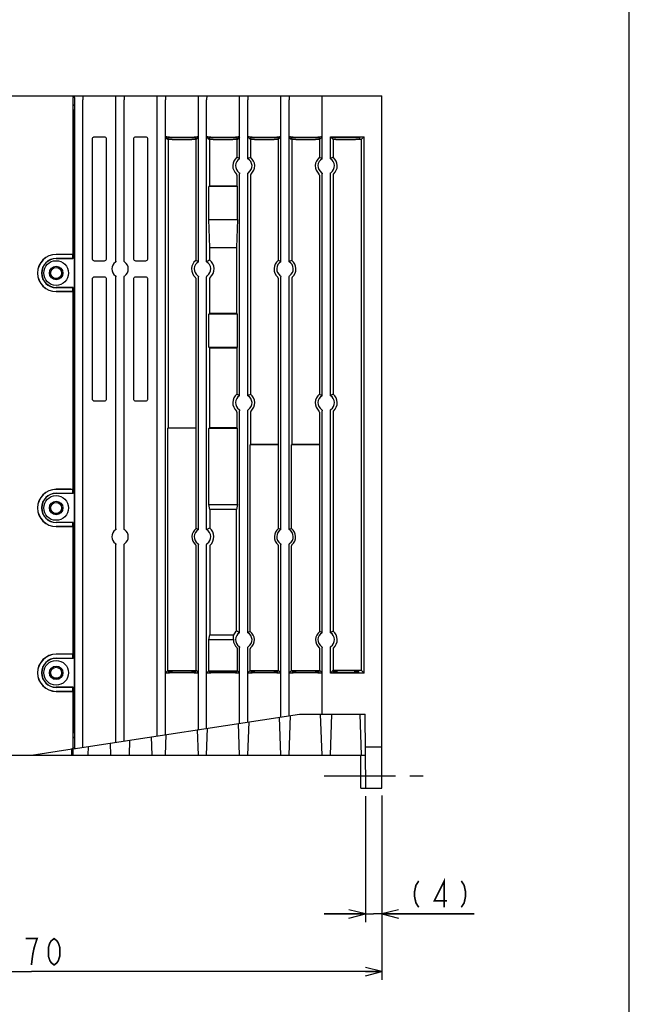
# Model space of a CAD drawing. Extents: x 0 to 840, y 0 to 594.
# Tile 20 of 22: x 692 to 840, y 220 to 458. Entities that reach past the tile are written whole.
import ezdxf

# ---------------------------------------------------------------- set-up
doc = ezdxf.new("R2010")
doc.units = 0
doc.header["$LTSCALE"] = 46.2
doc.linetypes.add('CENTER', pattern=[0.6, 0.375, -0.075, 0.075, -0.075])
doc.linetypes.add('HIDDEN', pattern=[0.2, 0.1, -0.1])
doc.layers.get('0').update_dxf_attribs({"linetype": 'CONTINUOUS'})
for name, color, linetype in [('ALL_AXIS', 7, 'CONTINUOUS'), ('ALL_DIM', 7, 'CONTINUOUS'), ('ALL_FEATURES', 7, 'CONTINUOUS'), ('DEFAULT_2', 8, 'HIDDEN')]:
    doc.layers.add(name, color=color, linetype=linetype)
doc.dimstyles.get("Standard").update_dxf_attribs({"dimtxt": 2.5, "dimasz": 2.5, "dimexe": 1.25, "dimexo": 0.625, "dimtad": 1, "dimcen": 2.5, "dimazin": 3, "dimtfac": 1, "dimtmove": 0, "dimatfit": 3})

# ---------------------------------------------------------------- blocks, each defined once
blk = doc.blocks.new('_OPEN')
at = {"color": 0, "linetype": 'BYBLOCK'}
for p, q in [((0, 0), (-1, 0.25)), ((-1, -0.25), (0, 0)), ((-1, 0), (0, 0))]:
    blk.add_line(p, q, dxfattribs=at)
blk = doc.blocks.new('*D0')
at = {"layer": 'ALL_DIM', "color": 2, "linetype": 'CONTINUOUS'}
for p, q in [((776, 270.04), (776, 239.5)), ((780, 269.89), (780, 239.5)), ((776, 241.5), (766, 241.5)), ((766, 241.5), (778, 241.5)), ((802.36, 241.5), (778, 241.5)), ((780, 241.5), (802.36, 241.5))]:
    blk.add_line(p, q, dxfattribs=at)
at = {"layer": 'ALL_DIM', "color": 2, "linetype": 'CONTINUOUS', "xscale": 4, "yscale": 4, "zscale": 4}
blk.add_blockref('_OPEN', (776, 241.5), dxfattribs=at)
at = {"layer": 'ALL_DIM', "color": 2, "linetype": 'CONTINUOUS', "xscale": 4, "yscale": 4, "zscale": 4, "rotation": 180}
blk.add_blockref('_OPEN', (780, 241.5), dxfattribs=at)
blk = doc.blocks.new('*D2')
at = {"layer": 'ALL_DIM', "color": 2, "linetype": 'CONTINUOUS'}
for p, q in [((780, 270.2), (780, 225.5)), ((610, 269.31), (610, 225.5)), ((610, 227.5), (695, 227.5)), ((780, 227.5), (695, 227.5))]:
    blk.add_line(p, q, dxfattribs=at)
at = {"layer": 'ALL_DIM', "color": 2, "linetype": 'CONTINUOUS', "xscale": 4, "yscale": 4, "zscale": 4, "rotation": 180}
blk.add_blockref('_OPEN', (610, 227.5), dxfattribs=at)
at = {"layer": 'ALL_DIM', "color": 2, "linetype": 'CONTINUOUS', "xscale": 4, "yscale": 4, "zscale": 4}
blk.add_blockref('_OPEN', (780, 227.5), dxfattribs=at)

msp = doc.modelspace()

# ---------------------------------------------------------------- linework, layer by layer
at = {"color": 7, "linetype": 'CONTINUOUS'}
for p, q in [((840, 0), (840, 594)), ((767.86, 429.692), (767.5, 430.052)), ((775.663, 430.052), (775, 429.389)), ((734.837, 429.389), (728.163, 429.389)), ((738.163, 429.389), (738.163, 418.115)), ((744.837, 429.389), (738.163, 429.389)), ((754.837, 429.389), (748.163, 429.389)), ((764.837, 429.389), (758.163, 429.389)), ((775, 429.389), (768.163, 429.389)), ((775, 429.389), (775, 300.611))]:
    msp.add_line(p, q, dxfattribs=at)
at = {"layer": 'ALL_AXIS', "color": 7, "linetype": 'CONTINUOUS'}
for p, q in [((701, 400.552), (705.048, 400.552)), ((705.1, 400.5), (705.048, 400.552)), ((705.048, 393.448), (701, 393.448)), ((705.1, 393.5), (705.048, 393.448)), ((701, 343.552), (705.048, 343.552)), ((705.1, 343.5), (705.048, 343.552)), ((705.048, 336.448), (701, 336.448)), ((705.1, 336.5), (705.048, 336.448)), ((701, 303.552), (705.048, 303.552)), ((705.1, 303.5), (705.048, 303.552)), ((705.048, 296.448), (701, 296.448)), ((705.1, 296.5), (705.048, 296.448))]:
    msp.add_line(p, q, dxfattribs=at)
at = {"layer": 'ALL_AXIS', "color": 7, "linetype": 'CENTER'}
msp.add_line((766, 275), (790, 275), dxfattribs=at)
at = {"layer": 'ALL_AXIS', "color": 7, "linetype": 'CONTINUOUS'}
for centre in [(701, 397), (701, 340), (701, 300)]:
    msp.add_arc(centre, 3.552, 90, 270, dxfattribs=at)
at = {"layer": 'ALL_DIM', "color": 2, "linetype": 'CONTINUOUS', "const_width": 0.4}
for points in [[(788.94, 249.5), (788.252, 248.433), (787.908, 246.833), (787.908, 245.767), (788.252, 244.167), (788.94, 243.1)], [(795.132, 243.1), (795.132, 249.5), (792.724, 244.7), (795.82, 244.7)], [(799.26, 249.5), (799.948, 248.433), (800.292, 246.833), (800.292, 245.767), (799.948, 244.167), (799.26, 243.1)], [(695, 229.1), (695.344, 231.767), (695.688, 233.367), (696.032, 234.433), (696.376, 235.5), (693.624, 235.5)], [(700.504, 229.1), (699.816, 229.633), (699.472, 230.167), (699.128, 231.233), (699.128, 233.367), (699.472, 234.433), (699.816, 234.967), (700.504, 235.5), (701.192, 234.967), (701.536, 234.433), (701.88, 233.367), (701.88, 231.233), (701.536, 230.167), (701.192, 229.633), (700.504, 229.1)]]:
    msp.add_lwpolyline(points, dxfattribs=at)
at = {"layer": 'ALL_FEATURES', "color": 7, "linetype": 'CONTINUOUS'}
for p, q in [((611, 440), (780, 440)), ((704.933, 440), (704.933, 439.972)), ((780, 272), (780, 440)), ((705.1, 400.5), (705.1, 439.5)), ((705.396, 437.668), (705.1, 437.816)), ((705.5, 281.615), (705.5, 439)), ((707.5, 281.923), (707.5, 439)), ((715.5, 399.897), (715.5, 439)), ((717.5, 399.897), (717.5, 439)), ((725.5, 284.692), (725.5, 439)), ((727.5, 285), (727.5, 439)), ((735.5, 399.732), (735.5, 439)), ((737.5, 399.732), (737.5, 439)), ((745.5, 424.732), (745.5, 439)), ((747.5, 424.732), (747.5, 439)), ((755.5, 399.732), (755.5, 439)), ((757.5, 399.732), (757.5, 439)), ((765.5, 424.732), (765.5, 439)), ((705.43, 285.331), (705.43, 436.669)), ((767.5, 430.052), (775.663, 430.052)), ((767.5, 424.732), (767.5, 430.052)), ((775.663, 299.948), (775.663, 430.052)), ((709.75, 429.501), (709.75, 400.499)), ((712.751, 430), (710.249, 430)), ((713.25, 400.499), (713.25, 429.501)), ((719.75, 429.501), (719.75, 400.499)), ((722.751, 430), (720.249, 430)), ((723.25, 400.499), (723.25, 429.501)), ((728.117, 429.437), (727.519, 430.034)), ((728.105, 429.83), (728.117, 429.437)), ((728.163, 429.389), (728.116, 429.437)), ((728.163, 429.389), (728.163, 359.42)), ((728.518, 430), (734.482, 430)), ((733.897, 429.865), (729.103, 429.865)), ((729.119, 429.402), (733.881, 429.402)), ((734.884, 429.437), (734.837, 429.389)), ((734.837, 429.389), (734.837, 400.08)), ((735.481, 430.034), (734.882, 429.437)), ((734.882, 429.437), (734.895, 429.83)), ((738.117, 429.437), (737.519, 430.034)), ((738.105, 429.83), (738.117, 429.437)), ((738.163, 429.389), (738.116, 429.437)), ((738.518, 430), (744.482, 430)), ((743.897, 429.865), (739.103, 429.865)), ((739.119, 429.402), (743.881, 429.402)), ((744.884, 429.437), (744.837, 429.389)), ((744.837, 429.389), (744.837, 425.08)), ((745.481, 430.034), (744.882, 429.437)), ((744.882, 429.437), (744.895, 429.83)), ((748.117, 429.437), (747.519, 430.034)), ((748.105, 429.83), (748.117, 429.437)), ((748.163, 429.389), (748.116, 429.437)), ((748.163, 429.389), (748.163, 425.08)), ((748.518, 430), (754.482, 430)), ((753.897, 429.865), (749.103, 429.865)), ((749.119, 429.402), (753.881, 429.402)), ((754.883, 429.436), (754.837, 429.389)), ((754.837, 429.389), (754.837, 400.08)), ((755.481, 430.034), (754.882, 429.437)), ((754.882, 429.437), (754.895, 429.83)), ((754.884, 429.437), (754.883, 429.436)), ((758.117, 429.437), (757.519, 430.034)), ((758.105, 429.83), (758.117, 429.437)), ((758.163, 429.389), (758.116, 429.437)), ((758.163, 429.389), (758.163, 400.08)), ((758.518, 430), (764.482, 430)), ((763.897, 429.865), (759.103, 429.865)), ((759.119, 429.402), (763.881, 429.402)), ((764.884, 429.437), (764.837, 429.389)), ((764.837, 429.389), (764.837, 425.08)), ((765.481, 430.034), (764.882, 429.437)), ((764.882, 429.437), (764.895, 429.83)), ((767.86, 429.692), (767.855, 429.83)), ((768.163, 429.389), (767.86, 429.692)), ((768.163, 429.389), (768.163, 425.08)), ((773.647, 429.865), (768.853, 429.865)), ((768.869, 429.402), (773.631, 429.402)), ((774.631, 429.437), (774.645, 429.83)), ((744.837, 420.78), (744.837, 418.115)), ((745.5, 367.232), (745.5, 421.103)), ((747.5, 367.232), (747.5, 421.103)), ((748.163, 420.78), (748.163, 367.58)), ((764.837, 420.78), (764.837, 367.58)), ((765.5, 367.232), (765.5, 421.103)), ((767.5, 367.232), (767.5, 421.103)), ((768.163, 420.78), (768.163, 367.58)), ((738.163, 418.115), (738.048, 418)), ((744.837, 418.115), (738.163, 418.115)), ((744.837, 418.115), (744.952, 418)), ((744.952, 418), (738.048, 418)), ((738.048, 410), (738.048, 418)), ((744.952, 410), (744.952, 418)), ((738.048, 410), (744.952, 410)), ((738.286, 403.2), (738.048, 410)), ((744.952, 410), (744.714, 403.2)), ((704.547, 401.517), (701, 401.517)), ((705.048, 401.5), (701, 401.5)), ((705.048, 400.552), (705.047, 401.5)), ((738.286, 403.2), (744.714, 403.2)), ((738.286, 400.138), (738.286, 403.2)), ((744.714, 403.2), (744.714, 387.237)), ((705.1, 400.5), (701, 400.5)), ((710.249, 400), (712.751, 400)), ((720.249, 400), (722.751, 400)), ((709.75, 395.501), (709.75, 366.499)), ((712.751, 396), (710.249, 396)), ((713.25, 366.499), (713.25, 395.501)), ((715.5, 334.897), (715.5, 396.103)), ((717.5, 334.897), (717.5, 396.103)), ((719.75, 395.501), (719.75, 366.499)), ((722.751, 396), (720.249, 396)), ((723.25, 366.499), (723.25, 395.501)), ((734.837, 395.78), (734.837, 359.42)), ((735.5, 334.732), (735.5, 396.103)), ((737.5, 334.732), (737.5, 396.103)), ((738.286, 387.237), (738.286, 395.726)), ((754.837, 395.78), (754.837, 355.42)), ((755.5, 334.732), (755.5, 396.103)), ((757.5, 334.732), (757.5, 396.103)), ((758.163, 395.78), (758.163, 355.42)), ((705.1, 393.5), (701, 393.5)), ((701, 392.5), (705.048, 392.5)), ((704.547, 392.483), (701, 392.483)), ((705.047, 392.5), (705.048, 393.448)), ((705.1, 343.5), (705.1, 393.5)), ((738.286, 387.237), (738.048, 387)), ((738.286, 387.237), (744.714, 387.237)), ((744.952, 387), (744.714, 387.237)), ((744.952, 387), (738.048, 387)), ((738.048, 379), (738.048, 387)), ((744.952, 379), (744.952, 387)), ((738.048, 379), (744.952, 379)), ((738.163, 378.885), (738.048, 379)), ((738.163, 378.885), (744.837, 378.885)), ((738.163, 378.885), (738.163, 359.42)), ((744.837, 378.885), (744.952, 379)), ((744.837, 378.885), (744.837, 367.58)), ((710.249, 366), (712.751, 366)), ((720.249, 366), (722.751, 366)), ((744.837, 363.28), (744.837, 359.42)), ((745.5, 309.732), (745.5, 363.603)), ((747.5, 309.732), (747.5, 363.603)), ((748.163, 363.28), (748.163, 355.42)), ((764.837, 363.28), (764.837, 355.42)), ((765.5, 309.732), (765.5, 363.603)), ((767.5, 309.732), (767.5, 363.603)), ((768.163, 363.28), (768.163, 310.08)), ((728.163, 359.42), (728.069, 359.325)), ((734.931, 359.325), (728.069, 359.325)), ((728.069, 300.517), (728.069, 359.325)), ((728.163, 359.42), (734.837, 359.42)), ((734.837, 359.42), (734.931, 359.325)), ((734.931, 335.034), (734.931, 359.325)), ((738.163, 359.42), (738.013, 359.27)), ((744.987, 359.27), (738.013, 359.27)), ((738.013, 340.8), (738.013, 359.27)), ((744.837, 359.42), (738.163, 359.42)), ((744.837, 359.42), (744.987, 359.27)), ((744.987, 340.8), (744.987, 359.27)), ((748.163, 355.42), (748.069, 355.325)), ((754.931, 355.325), (748.069, 355.325)), ((748.069, 310.034), (748.069, 355.325)), ((754.837, 355.42), (748.163, 355.42)), ((754.837, 355.42), (754.931, 355.325)), ((754.931, 335.034), (754.931, 355.325)), ((758.163, 355.42), (758.069, 355.325)), ((764.931, 355.325), (758.069, 355.325)), ((758.069, 335.034), (758.069, 355.325)), ((764.837, 355.42), (758.163, 355.42)), ((764.837, 355.42), (764.931, 355.325)), ((764.931, 310.034), (764.931, 355.325)), ((704.547, 344.517), (701, 344.517)), ((705.048, 344.5), (701, 344.5)), ((705.048, 343.552), (705.047, 344.5)), ((705.1, 343.5), (701, 343.5)), ((738.013, 340.8), (744.987, 340.8)), ((738.251, 339.601), (738.013, 340.8)), ((744.749, 339.601), (738.251, 339.601)), ((738.251, 339.601), (738.251, 335.122)), ((744.987, 340.8), (744.749, 339.601)), ((744.749, 310.122), (744.749, 339.601)), ((705.1, 336.5), (701, 336.5)), ((701, 335.5), (705.048, 335.5)), ((704.547, 335.483), (701, 335.483)), ((705.047, 335.5), (705.048, 336.448)), ((705.1, 303.5), (705.1, 336.5)), ((715.5, 283.154), (715.5, 331.103)), ((717.5, 283.462), (717.5, 331.103)), ((734.931, 300.517), (734.931, 330.823)), ((735.5, 286.231), (735.5, 331.103)), ((737.5, 286.538), (737.5, 331.103)), ((738.251, 330.741), (738.251, 309.199)), ((754.931, 300.517), (754.931, 330.823)), ((755.5, 289.308), (755.5, 331.103)), ((757.5, 289.615), (757.5, 331.103)), ((758.069, 300.517), (758.069, 330.823)), ((738.013, 308), (738.251, 309.199)), ((738.251, 309.199), (744.024, 309.199)), ((743.987, 308), (738.013, 308)), ((738.013, 300.461), (738.013, 308)), ((744.987, 300.461), (744.987, 305.849)), ((745.5, 287.769), (745.5, 306.103)), ((747.5, 288.077), (747.5, 306.103)), ((748.069, 300.517), (748.069, 305.823)), ((764.931, 300.517), (764.931, 305.823)), ((765.5, 290), (765.5, 306.103)), ((767.5, 299.948), (767.5, 306.103)), ((704.547, 304.517), (701, 304.517)), ((705.048, 304.5), (701, 304.5)), ((705.1, 303.5), (701, 303.5)), ((705.048, 303.552), (705.047, 304.5)), ((768.163, 305.78), (768.163, 300.611)), ((727.519, 299.966), (728.069, 300.517)), ((728.069, 300.517), (734.931, 300.517)), ((728.215, 300.482), (728.205, 300.182)), ((734.482, 300), (728.518, 300)), ((729.203, 300.147), (733.797, 300.147)), ((734.795, 300.182), (734.785, 300.482)), ((734.931, 300.517), (735.481, 299.966)), ((737.519, 299.966), (738.013, 300.461)), ((738.013, 300.461), (738.213, 300.461)), ((738.213, 300.426), (738.205, 300.182)), ((744.482, 300), (738.518, 300)), ((739.203, 300.147), (743.797, 300.147)), ((739.211, 300.461), (743.789, 300.461)), ((744.787, 300.461), (744.987, 300.461)), ((744.795, 300.182), (744.787, 300.426)), ((744.987, 300.461), (745.481, 299.966)), ((747.519, 299.966), (748.069, 300.517)), ((748.069, 300.517), (754.931, 300.517)), ((748.215, 300.482), (748.205, 300.182)), ((754.482, 300), (748.518, 300)), ((749.203, 300.147), (753.797, 300.147)), ((754.795, 300.182), (754.785, 300.482)), ((754.931, 300.517), (755.481, 299.966)), ((757.519, 299.966), (758.069, 300.517)), ((758.069, 300.517), (764.931, 300.517)), ((758.215, 300.482), (758.205, 300.182)), ((764.482, 300), (758.518, 300)), ((759.203, 300.147), (763.797, 300.147)), ((764.795, 300.182), (764.785, 300.482)), ((764.931, 300.517), (765.481, 299.966)), ((767.5, 299.948), (768.163, 300.611)), ((775.663, 299.948), (767.5, 299.948)), ((768.163, 300.611), (775, 300.611)), ((768.218, 300.551), (768.205, 300.182)), ((769.203, 300.147), (773.297, 300.147)), ((773.282, 300.586), (769.218, 300.586)), ((774.282, 300.551), (774.295, 300.182)), ((775, 300.611), (775.663, 299.948)), ((705.1, 296.5), (701, 296.5)), ((705.047, 295.5), (705.048, 296.448)), ((705.1, 281.983), (705.1, 296.5)), ((701, 295.5), (705.048, 295.5)), ((704.547, 295.483), (701, 295.483)), ((705.118, 281.557), (760, 290)), ((755.5, 280), (755.177, 289.258)), ((757.5, 280), (757.838, 289.667)), ((760, 290), (775.913, 290)), ((765.5, 280), (765.151, 290)), ((767.5, 280), (767.849, 290)), ((774.651, 290), (775, 280)), ((776.07, 272), (775.913, 290)), ((745.5, 280), (745.23, 287.728)), ((747.5, 280), (747.784, 288.121)), ((705.396, 284.315), (705.1, 284.119)), ((724.25, 280), (724.094, 284.476)), ((727.5, 280), (727.676, 285.027)), ((735.5, 280), (735.284, 286.197)), ((737.5, 280), (737.73, 286.574)), ((708.75, 280), (708.824, 282.127)), ((714.25, 280), (714.147, 282.946)), ((718.75, 280), (718.878, 283.674)), ((775.983, 282), (780, 282)), ((610, 280), (776, 280)), ((695, 280), (704.888, 281.521)), ((704.786, 280), (704.788, 281.506)), ((704.906, 280), (704.906, 281.521)), ((705.116, 280), (705.118, 281.557)), ((774.905, 272), (774.895, 280)), ((774.905, 272), (780, 272))]:
    msp.add_line(p, q, dxfattribs=at)
for points in [[(704.85, 440), (704.87, 439.998), (704.888, 439.994), (704.905, 439.988), (704.921, 439.979), (704.935, 439.97), (704.949, 439.959), (704.961, 439.948), (704.973, 439.935), (704.984, 439.922), (704.994, 439.909)], [(704.994, 439.909), (705.003, 439.896), (705.011, 439.882), (705.019, 439.868), (705.027, 439.854), (705.033, 439.84), (705.04, 439.826), (705.045, 439.812), (705.051, 439.798), (705.056, 439.784), (705.06, 439.771), (705.064, 439.757), (705.068, 439.743), (705.072, 439.73), (705.075, 439.716), (705.078, 439.703), (705.081, 439.69), (705.084, 439.676), (705.086, 439.663), (705.089, 439.649), (705.091, 439.635), (705.093, 439.621), (705.094, 439.606), (705.096, 439.59), (705.097, 439.573), (705.099, 439.554), (705.1, 439.53), (705.1, 439.5)], [(705.5, 439), (705.499, 439.259), (705.495, 439.5), (705.49, 439.707), (705.483, 439.866), (705.474, 439.966), (705.465, 440)], [(707.519, 439.885), (707.512, 439.764), (707.507, 439.607), (707.503, 439.421), (707.501, 439.216), (707.5, 439)], [(707.519, 439.885), (707.536, 439.95), (707.58, 439.988), (707.652, 440)], [(715.348, 440), (715.42, 439.988), (715.464, 439.95), (715.481, 439.885)], [(715.5, 439), (715.499, 439.216), (715.497, 439.421), (715.493, 439.607), (715.488, 439.764), (715.481, 439.885)], [(717.519, 439.885), (717.512, 439.764), (717.507, 439.607), (717.503, 439.421), (717.501, 439.216), (717.5, 439)], [(717.519, 439.885), (717.536, 439.95), (717.58, 439.988), (717.652, 440)], [(725.348, 440), (725.42, 439.988), (725.464, 439.95), (725.481, 439.885)], [(725.5, 439), (725.499, 439.216), (725.497, 439.421), (725.493, 439.607), (725.488, 439.764), (725.481, 439.885)], [(727.519, 439.885), (727.512, 439.764), (727.507, 439.607), (727.503, 439.421), (727.501, 439.216), (727.5, 439)], [(727.519, 439.885), (727.536, 439.95), (727.58, 439.988), (727.652, 440)], [(735.348, 440), (735.42, 439.988), (735.464, 439.95), (735.481, 439.885)], [(735.5, 439), (735.499, 439.216), (735.497, 439.421), (735.493, 439.607), (735.488, 439.764), (735.481, 439.885)], [(737.519, 439.885), (737.512, 439.764), (737.507, 439.607), (737.503, 439.421), (737.501, 439.216), (737.5, 439)], [(737.519, 439.885), (737.536, 439.95), (737.58, 439.988), (737.652, 440)], [(745.348, 440), (745.42, 439.988), (745.464, 439.95), (745.481, 439.885)], [(745.5, 439), (745.499, 439.216), (745.497, 439.421), (745.493, 439.607), (745.488, 439.764), (745.481, 439.885)], [(747.519, 439.885), (747.512, 439.764), (747.507, 439.607), (747.503, 439.421), (747.501, 439.216), (747.5, 439)], [(747.519, 439.885), (747.536, 439.95), (747.58, 439.988), (747.652, 440)], [(755.348, 440), (755.42, 439.988), (755.464, 439.95), (755.481, 439.885)], [(755.5, 439), (755.499, 439.216), (755.497, 439.421), (755.493, 439.607), (755.488, 439.764), (755.481, 439.885)], [(757.519, 439.885), (757.512, 439.764), (757.507, 439.607), (757.503, 439.421), (757.501, 439.216), (757.5, 439)], [(757.519, 439.885), (757.536, 439.95), (757.58, 439.988), (757.652, 440)], [(765.348, 440), (765.42, 439.988), (765.464, 439.95), (765.481, 439.885)], [(765.5, 439), (765.499, 439.216), (765.497, 439.421), (765.493, 439.607), (765.488, 439.764), (765.481, 439.885)], [(705.396, 437.668), (705.405, 437.631), (705.413, 437.529), (705.42, 437.369), (705.426, 437.163), (705.429, 436.924), (705.43, 436.669)], [(710.249, 430), (710.095, 429.976), (709.956, 429.905), (709.845, 429.794), (709.774, 429.655), (709.75, 429.501)], [(713.25, 429.501), (713.226, 429.655), (713.155, 429.794), (713.044, 429.905), (712.905, 429.976), (712.751, 430)], [(720.249, 430), (720.095, 429.976), (719.956, 429.905), (719.845, 429.794), (719.774, 429.655), (719.75, 429.501)], [(723.25, 429.501), (723.226, 429.655), (723.155, 429.794), (723.044, 429.905), (722.905, 429.976), (722.751, 430)], [(728.518, 430), (728.265, 430.001), (728.028, 430.004), (727.824, 430.01), (727.664, 430.017), (727.56, 430.025), (727.519, 430.034)], [(728.105, 429.83), (728.139, 429.84), (728.239, 429.848), (728.397, 429.855), (728.604, 429.861), (728.845, 429.864), (729.103, 429.865)], [(729.119, 429.402), (728.866, 429.403), (728.628, 429.406), (728.423, 429.412), (728.264, 429.419), (728.16, 429.427), (728.117, 429.436)], [(734.883, 429.436), (734.84, 429.427), (734.736, 429.419), (734.577, 429.412), (734.372, 429.406), (734.134, 429.403), (733.881, 429.402)], [(733.897, 429.865), (734.155, 429.864), (734.396, 429.861), (734.603, 429.855), (734.761, 429.848), (734.861, 429.84), (734.895, 429.83)], [(735.481, 430.034), (735.44, 430.025), (735.336, 430.017), (735.176, 430.01), (734.972, 430.004), (734.735, 430.001), (734.482, 430)], [(738.518, 430), (738.265, 430.001), (738.028, 430.004), (737.824, 430.01), (737.664, 430.017), (737.56, 430.025), (737.519, 430.034)], [(738.105, 429.83), (738.139, 429.84), (738.239, 429.848), (738.397, 429.855), (738.604, 429.861), (738.845, 429.864), (739.103, 429.865)], [(739.119, 429.402), (738.866, 429.403), (738.628, 429.406), (738.423, 429.412), (738.264, 429.419), (738.16, 429.427), (738.117, 429.436)], [(744.883, 429.436), (744.84, 429.427), (744.736, 429.419), (744.577, 429.412), (744.372, 429.406), (744.134, 429.403), (743.881, 429.402)], [(743.897, 429.865), (744.155, 429.864), (744.396, 429.861), (744.603, 429.855), (744.761, 429.848), (744.861, 429.84), (744.895, 429.83)], [(745.481, 430.034), (745.44, 430.025), (745.336, 430.017), (745.176, 430.01), (744.972, 430.004), (744.735, 430.001), (744.482, 430)], [(748.518, 430), (748.265, 430.001), (748.028, 430.004), (747.824, 430.01), (747.664, 430.017), (747.56, 430.025), (747.519, 430.034)], [(748.105, 429.83), (748.139, 429.84), (748.239, 429.848), (748.397, 429.855), (748.604, 429.861), (748.845, 429.864), (749.103, 429.865)], [(749.119, 429.402), (748.866, 429.403), (748.628, 429.406), (748.423, 429.412), (748.264, 429.419), (748.16, 429.427), (748.117, 429.436)], [(754.883, 429.436), (754.84, 429.427), (754.736, 429.419), (754.577, 429.412), (754.372, 429.406), (754.134, 429.403), (753.881, 429.402)], [(753.897, 429.865), (754.155, 429.864), (754.396, 429.861), (754.603, 429.855), (754.761, 429.848), (754.861, 429.84), (754.895, 429.83)], [(755.481, 430.034), (755.44, 430.025), (755.336, 430.017), (755.176, 430.01), (754.972, 430.004), (754.735, 430.001), (754.482, 430)], [(758.518, 430), (758.265, 430.001), (758.028, 430.004), (757.824, 430.01), (757.664, 430.017), (757.56, 430.025), (757.519, 430.034)], [(758.105, 429.83), (758.139, 429.84), (758.239, 429.848), (758.397, 429.855), (758.604, 429.861), (758.845, 429.864), (759.103, 429.865)], [(759.119, 429.402), (758.866, 429.403), (758.628, 429.406), (758.423, 429.412), (758.264, 429.419), (758.16, 429.427), (758.117, 429.436)], [(764.883, 429.436), (764.84, 429.427), (764.736, 429.419), (764.577, 429.412), (764.372, 429.406), (764.134, 429.403), (763.881, 429.402)], [(763.897, 429.865), (764.155, 429.864), (764.396, 429.861), (764.603, 429.855), (764.761, 429.848), (764.861, 429.84), (764.895, 429.83)], [(765.481, 430.034), (765.44, 430.025), (765.336, 430.017), (765.176, 430.01), (764.972, 430.004), (764.735, 430.001), (764.482, 430)], [(767.855, 429.83), (767.889, 429.84), (767.989, 429.848), (768.147, 429.855), (768.354, 429.861), (768.595, 429.864), (768.853, 429.865)], [(768.869, 429.402), (768.666, 429.403), (768.472, 429.405), (768.294, 429.408), (768.14, 429.413)], [(774.631, 429.437), (774.597, 429.428), (774.497, 429.419), (774.338, 429.412), (774.131, 429.406), (773.889, 429.403), (773.631, 429.402)], [(773.647, 429.865), (773.905, 429.864), (774.146, 429.861), (774.353, 429.855), (774.511, 429.848), (774.611, 429.84), (774.645, 429.83)], [(745.5, 424.732), (745.284, 424.852), (745.063, 424.968), (744.837, 425.08)], [(748.163, 425.08), (747.937, 424.968), (747.716, 424.853), (747.5, 424.732)], [(765.5, 424.732), (765.284, 424.852), (765.063, 424.968), (764.837, 425.08)], [(768.163, 425.08), (767.937, 424.968), (767.716, 424.853), (767.5, 424.732)], [(744.837, 420.78), (744.825, 420.864), (744.79, 420.941), (744.735, 421.005)], [(745.37, 421.35), (745.439, 421.283), (745.484, 421.198), (745.5, 421.103)], [(747.5, 421.103), (747.516, 421.198), (747.561, 421.283), (747.63, 421.35)], [(748.265, 421.005), (748.21, 420.941), (748.175, 420.864), (748.163, 420.78)], [(764.837, 420.78), (764.825, 420.864), (764.79, 420.941), (764.735, 421.005)], [(765.37, 421.35), (765.439, 421.283), (765.484, 421.198), (765.5, 421.103)], [(767.5, 421.103), (767.516, 421.198), (767.561, 421.283), (767.63, 421.35)], [(768.265, 421.005), (768.21, 420.941), (768.175, 420.864), (768.163, 420.78)], [(705.051, 401.5), (705.004, 401.507), (704.895, 401.513), (704.735, 401.516), (704.547, 401.517)], [(709.75, 400.499), (709.774, 400.345), (709.845, 400.206), (709.956, 400.095), (710.095, 400.024), (710.249, 400)], [(712.751, 400), (712.905, 400.024), (713.044, 400.095), (713.155, 400.206), (713.226, 400.345), (713.25, 400.499)], [(715.5, 399.897), (715.484, 399.802), (715.439, 399.717), (715.37, 399.65)], [(717.63, 399.65), (717.561, 399.717), (717.516, 399.802), (717.5, 399.897)], [(719.75, 400.499), (719.774, 400.345), (719.845, 400.206), (719.956, 400.095), (720.095, 400.024), (720.249, 400)], [(722.751, 400), (722.905, 400.024), (723.044, 400.095), (723.155, 400.206), (723.226, 400.345), (723.25, 400.499)], [(735.5, 399.732), (735.284, 399.852), (735.063, 399.968), (734.837, 400.08)], [(738.286, 400.138), (738.017, 400.008), (737.755, 399.873), (737.5, 399.732)], [(755.5, 399.732), (755.284, 399.852), (755.063, 399.968), (754.837, 400.08)], [(758.163, 400.08), (757.937, 399.968), (757.716, 399.853), (757.5, 399.732)], [(710.249, 396), (710.095, 395.976), (709.956, 395.905), (709.845, 395.794), (709.774, 395.655), (709.75, 395.501)], [(713.25, 395.501), (713.226, 395.655), (713.155, 395.794), (713.044, 395.905), (712.905, 395.976), (712.751, 396)], [(715.37, 396.35), (715.439, 396.283), (715.484, 396.198), (715.5, 396.103)], [(717.5, 396.103), (717.516, 396.198), (717.561, 396.283), (717.63, 396.35)], [(720.249, 396), (720.095, 395.976), (719.956, 395.905), (719.845, 395.794), (719.774, 395.655), (719.75, 395.501)], [(723.25, 395.501), (723.226, 395.655), (723.155, 395.794), (723.044, 395.905), (722.905, 395.976), (722.751, 396)], [(734.837, 395.78), (734.825, 395.864), (734.79, 395.941), (734.735, 396.005)], [(735.37, 396.35), (735.439, 396.283), (735.484, 396.198), (735.5, 396.103)], [(737.5, 396.103), (737.516, 396.198), (737.561, 396.283), (737.63, 396.35)], [(738.383, 395.947), (738.33, 395.883), (738.297, 395.808), (738.286, 395.726)], [(754.837, 395.78), (754.825, 395.864), (754.79, 395.941), (754.735, 396.005)], [(755.37, 396.35), (755.439, 396.283), (755.484, 396.198), (755.5, 396.103)], [(757.5, 396.103), (757.516, 396.198), (757.561, 396.283), (757.63, 396.35)], [(758.265, 396.005), (758.21, 395.941), (758.175, 395.864), (758.163, 395.78)], [(705.051, 392.5), (705.004, 392.493), (704.895, 392.487), (704.735, 392.484), (704.547, 392.483)], [(709.75, 366.499), (709.774, 366.345), (709.845, 366.206), (709.956, 366.095), (710.095, 366.024), (710.249, 366)], [(712.751, 366), (712.905, 366.024), (713.044, 366.095), (713.155, 366.206), (713.226, 366.345), (713.25, 366.499)], [(719.75, 366.499), (719.774, 366.345), (719.845, 366.206), (719.956, 366.095), (720.095, 366.024), (720.249, 366)], [(722.751, 366), (722.905, 366.024), (723.044, 366.095), (723.155, 366.206), (723.226, 366.345), (723.25, 366.499)], [(745.5, 367.232), (745.284, 367.352), (745.063, 367.468), (744.837, 367.58)], [(748.163, 367.58), (747.937, 367.468), (747.716, 367.353), (747.5, 367.232)], [(765.5, 367.232), (765.284, 367.352), (765.063, 367.468), (764.837, 367.58)], [(768.163, 367.58), (767.937, 367.468), (767.716, 367.353), (767.5, 367.232)], [(744.837, 363.28), (744.825, 363.364), (744.79, 363.441), (744.735, 363.505)], [(745.37, 363.85), (745.439, 363.783), (745.484, 363.698), (745.5, 363.603)], [(747.5, 363.603), (747.516, 363.698), (747.561, 363.783), (747.63, 363.85)], [(748.265, 363.505), (748.21, 363.441), (748.175, 363.364), (748.163, 363.28)], [(764.837, 363.28), (764.825, 363.364), (764.79, 363.441), (764.735, 363.505)], [(765.37, 363.85), (765.439, 363.783), (765.484, 363.698), (765.5, 363.603)], [(767.5, 363.603), (767.516, 363.698), (767.561, 363.783), (767.63, 363.85)], [(768.265, 363.505), (768.21, 363.441), (768.175, 363.364), (768.163, 363.28)], [(705.051, 344.5), (705.004, 344.507), (704.895, 344.513), (704.735, 344.516), (704.547, 344.517)], [(705.051, 335.5), (705.004, 335.493), (704.895, 335.487), (704.735, 335.484), (704.547, 335.483)], [(715.5, 334.897), (715.484, 334.802), (715.439, 334.717), (715.37, 334.65)], [(717.63, 334.65), (717.561, 334.717), (717.516, 334.802), (717.5, 334.897)], [(735.5, 334.732), (735.314, 334.836), (735.125, 334.937), (734.931, 335.034)], [(738.251, 335.122), (737.994, 334.997), (737.744, 334.867), (737.5, 334.732)], [(755.5, 334.732), (755.314, 334.836), (755.125, 334.937), (754.931, 335.034)], [(758.069, 335.034), (757.876, 334.937), (757.686, 334.836), (757.5, 334.732)], [(715.37, 331.35), (715.439, 331.283), (715.484, 331.198), (715.5, 331.103)], [(717.5, 331.103), (717.516, 331.198), (717.561, 331.283), (717.63, 331.35)], [(734.931, 330.823), (734.919, 330.908), (734.883, 330.986), (734.826, 331.051)], [(735.37, 331.35), (735.439, 331.283), (735.484, 331.198), (735.5, 331.103)], [(737.5, 331.103), (737.516, 331.198), (737.561, 331.283), (737.63, 331.35)], [(738.349, 330.963), (738.296, 330.9), (738.262, 330.823), (738.251, 330.741)], [(754.931, 330.823), (754.919, 330.908), (754.883, 330.986), (754.826, 331.051)], [(755.37, 331.35), (755.439, 331.283), (755.484, 331.198), (755.5, 331.103)], [(757.5, 331.103), (757.516, 331.198), (757.561, 331.283), (757.63, 331.35)], [(758.174, 331.051), (758.117, 330.986), (758.081, 330.908), (758.069, 330.823)], [(744.024, 309.199), (743.952, 308.809), (743.938, 308.403), (743.987, 308)], [(745.5, 309.732), (745.257, 309.867), (745.006, 309.997), (744.749, 310.122)], [(748.069, 310.034), (747.876, 309.937), (747.686, 309.836), (747.5, 309.732)], [(765.5, 309.732), (765.314, 309.836), (765.125, 309.937), (764.931, 310.034)], [(768.163, 310.08), (767.937, 309.968), (767.716, 309.853), (767.5, 309.732)], [(744.987, 305.849), (744.974, 305.935), (744.938, 306.013), (744.88, 306.078)], [(745.37, 306.35), (745.439, 306.283), (745.484, 306.198), (745.5, 306.103)], [(747.5, 306.103), (747.516, 306.198), (747.561, 306.283), (747.63, 306.35)], [(748.174, 306.051), (748.117, 305.986), (748.081, 305.908), (748.069, 305.823)], [(764.931, 305.823), (764.919, 305.908), (764.883, 305.986), (764.826, 306.051)], [(765.37, 306.35), (765.439, 306.283), (765.484, 306.198), (765.5, 306.103)], [(767.5, 306.103), (767.516, 306.198), (767.561, 306.283), (767.63, 306.35)], [(768.265, 306.005), (768.21, 305.941), (768.175, 305.864), (768.163, 305.78)], [(705.051, 304.5), (705.004, 304.507), (704.895, 304.513), (704.735, 304.516), (704.547, 304.517)], [(727.519, 299.966), (727.56, 299.975), (727.664, 299.983), (727.824, 299.99), (728.028, 299.996), (728.265, 299.999), (728.518, 300)], [(729.203, 300.147), (728.944, 300.148), (728.704, 300.151), (728.497, 300.157), (728.338, 300.164), (728.239, 300.173), (728.205, 300.182)], [(728.215, 300.482), (728.25, 300.491), (728.35, 300.499), (728.509, 300.507), (728.716, 300.512), (728.957, 300.516), (729.216, 300.517)], [(733.784, 300.517), (734.043, 300.516), (734.284, 300.512), (734.491, 300.507), (734.65, 300.499), (734.75, 300.491), (734.785, 300.482)], [(734.795, 300.182), (734.761, 300.173), (734.662, 300.164), (734.503, 300.157), (734.296, 300.151), (734.056, 300.148), (733.797, 300.147)], [(734.482, 300), (734.735, 299.999), (734.972, 299.996), (735.176, 299.99), (735.336, 299.983), (735.44, 299.975), (735.481, 299.966)], [(737.519, 299.966), (737.56, 299.975), (737.664, 299.983), (737.824, 299.99), (738.028, 299.996), (738.265, 299.999), (738.518, 300)], [(739.203, 300.147), (738.944, 300.148), (738.704, 300.151), (738.497, 300.157), (738.338, 300.164), (738.239, 300.173), (738.205, 300.182)], [(738.213, 300.426), (738.247, 300.435), (738.347, 300.443), (738.505, 300.451), (738.711, 300.456), (738.951, 300.46), (739.209, 300.461)], [(743.791, 300.461), (744.049, 300.46), (744.289, 300.456), (744.495, 300.451), (744.653, 300.443), (744.753, 300.435), (744.787, 300.426)], [(744.795, 300.182), (744.761, 300.173), (744.662, 300.164), (744.503, 300.157), (744.296, 300.151), (744.056, 300.148), (743.797, 300.147)], [(744.482, 300), (744.735, 299.999), (744.972, 299.996), (745.176, 299.99), (745.336, 299.983), (745.44, 299.975), (745.481, 299.966)], [(747.519, 299.966), (747.56, 299.975), (747.664, 299.983), (747.824, 299.99), (748.028, 299.996), (748.265, 299.999), (748.518, 300)], [(749.203, 300.147), (748.944, 300.148), (748.704, 300.151), (748.497, 300.157), (748.338, 300.164), (748.239, 300.173), (748.205, 300.182)], [(748.215, 300.482), (748.25, 300.491), (748.35, 300.499), (748.509, 300.507), (748.716, 300.512), (748.957, 300.516), (749.216, 300.517)], [(753.784, 300.517), (754.043, 300.516), (754.284, 300.512), (754.491, 300.507), (754.65, 300.499), (754.75, 300.491), (754.785, 300.482)], [(754.795, 300.182), (754.761, 300.173), (754.662, 300.164), (754.503, 300.157), (754.296, 300.151), (754.056, 300.148), (753.797, 300.147)], [(754.482, 300), (754.735, 299.999), (754.972, 299.996), (755.176, 299.99), (755.336, 299.983), (755.44, 299.975), (755.481, 299.966)], [(757.519, 299.966), (757.56, 299.975), (757.664, 299.983), (757.824, 299.99), (758.028, 299.996), (758.265, 299.999), (758.518, 300)], [(759.203, 300.147), (758.944, 300.148), (758.704, 300.151), (758.497, 300.157), (758.338, 300.164), (758.239, 300.173), (758.205, 300.182)], [(758.215, 300.482), (758.25, 300.491), (758.35, 300.499), (758.509, 300.507), (758.716, 300.512), (758.957, 300.516), (759.216, 300.517)], [(763.784, 300.517), (764.043, 300.516), (764.284, 300.512), (764.491, 300.507), (764.65, 300.499), (764.75, 300.491), (764.785, 300.482)], [(764.795, 300.182), (764.761, 300.173), (764.662, 300.164), (764.503, 300.157), (764.296, 300.151), (764.056, 300.148), (763.797, 300.147)], [(764.482, 300), (764.735, 299.999), (764.972, 299.996), (765.176, 299.99), (765.336, 299.983), (765.44, 299.975), (765.481, 299.966)], [(769.203, 300.147), (768.944, 300.148), (768.704, 300.151), (768.497, 300.157), (768.338, 300.164), (768.239, 300.173), (768.205, 300.182)], [(768.218, 300.551), (768.252, 300.56), (768.352, 300.569), (768.511, 300.576), (768.718, 300.581), (768.959, 300.585), (769.218, 300.586)], [(773.282, 300.586), (773.541, 300.585), (773.782, 300.581), (773.989, 300.576), (774.148, 300.569), (774.248, 300.56), (774.282, 300.551)], [(774.295, 300.182), (774.261, 300.173), (774.162, 300.164), (774.003, 300.157), (773.796, 300.151), (773.556, 300.148), (773.297, 300.147)], [(705.051, 295.5), (705.004, 295.493), (704.895, 295.487), (704.735, 295.484), (704.547, 295.483)], [(705.43, 285.331), (705.429, 285.071), (705.426, 284.828), (705.42, 284.618), (705.413, 284.457), (705.405, 284.354), (705.396, 284.315)], [(705.064, 281.977), (705.01, 281.75), (704.857, 281.572), (704.641, 281.483)], [(705.1, 281.983), (705.1, 281.953), (705.099, 281.929), (705.097, 281.91), (705.096, 281.893), (705.094, 281.878), (705.093, 281.863), (705.091, 281.849), (705.089, 281.836), (705.086, 281.822), (705.084, 281.809), (705.081, 281.796), (705.078, 281.783), (705.075, 281.77), (705.072, 281.757), (705.068, 281.744), (705.064, 281.731), (705.06, 281.718), (705.056, 281.705), (705.051, 281.692), (705.045, 281.679), (705.039, 281.666), (705.033, 281.653), (705.026, 281.64), (705.019, 281.627)], [(704.949, 281.547), (704.935, 281.538), (704.921, 281.531), (704.905, 281.525), (704.888, 281.521)], [(705.019, 281.627), (705.011, 281.614), (705.003, 281.602), (704.993, 281.59), (704.984, 281.578), (704.973, 281.567), (704.961, 281.556), (704.949, 281.547)]]:
    msp.add_lwpolyline(points, dxfattribs=at)
for centre, radius in [((701, 397), 3), ((701, 397), 1.637), ((701, 397), 1.337), ((701, 340), 3), ((701, 340), 1.637), ((701, 340), 1.337), ((701, 300), 3), ((701, 300), 1.637), ((701, 300), 1.337)]:
    msp.add_circle(centre, radius, dxfattribs=at)
for centre, radius, start, end in [((746.5, 423), 2.663, 128.64942, 228.50614), ((746.5, 423), 2, 120, 235.58501), ((746.5, 423), 2, 304.41501, 60), ((746.5, 423), 2.663, 311.49387, 51.35058), ((766.5, 423), 2.663, 128.64942, 228.50614), ((766.5, 423), 2, 120, 235.58501), ((766.5, 423), 2, 304.41501, 60), ((766.5, 423), 2.663, 311.49387, 51.35058), ((701, 397), 4.517, 90, 270), ((701, 397), 4.5, 90, 270), ((701, 397), 3.5, 90, 270), ((716.5, 398), 2, 124.41499, 235.58501), ((716.5, 398), 2, 304.41499, 55.58501), ((736.5, 398), 2.663, 128.64942, 228.50614), ((736.5, 398), 2, 120, 235.58499), ((736.5, 398), 2, 304.41499, 60), ((736.5, 398), 2.786, 312.52464, 50.13163), ((756.5, 398), 2.663, 128.64942, 228.50614), ((756.5, 398), 2, 120, 235.58499), ((756.5, 398), 2, 304.415, 60), ((756.5, 398), 2.663, 311.49387, 51.35058), ((746.5, 365.5), 2.663, 128.64942, 228.50614), ((746.5, 365.5), 2, 120, 235.58501), ((746.5, 365.5), 2, 304.41501, 60), ((746.5, 365.5), 2.663, 311.49387, 51.35058), ((766.5, 365.5), 2.663, 128.64942, 228.50614), ((766.5, 365.5), 2, 120, 235.58501), ((766.5, 365.5), 2, 304.41501, 60), ((766.5, 365.5), 2.663, 311.49387, 51.35058), ((701, 340), 4.517, 90, 270), ((701, 340), 4.5, 90, 270), ((701, 340), 3.5, 90, 270), ((716.5, 333), 2, 124.41499, 235.58501), ((716.5, 333), 2, 304.41499, 55.58501), ((736.5, 333), 2.569, 127.64557, 229.34901), ((736.5, 333), 2, 120, 235.58501), ((736.5, 333), 2, 304.41501, 60), ((736.5, 333), 2.751, 312.23689, 50.47098), ((756.5, 333), 2.569, 127.64557, 229.34901), ((756.5, 333), 2, 120, 235.58501), ((756.5, 333), 2, 304.415, 60), ((756.5, 333), 2.569, 310.651, 52.35443), ((746.5, 308), 2.751, 129.52902, 154.15855), ((746.5, 308), 2, 120, 235.58501), ((746.5, 308), 2, 304.41499, 60), ((746.5, 308), 2.569, 310.65099, 52.35443), ((766.5, 308), 2.569, 127.64557, 229.34901), ((766.5, 308), 2, 120, 235.58501), ((766.5, 308), 2, 304.41499, 60), ((766.5, 308), 2.663, 311.49386, 51.35058), ((746.5, 308), 2.513, 180, 229.86979), ((701, 300), 4.517, 90, 270), ((701, 300), 4.5, 90, 270), ((701, 300), 3.5, 90, 270)]:
    msp.add_arc(centre, radius, start, end, dxfattribs=at)
at = {"layer": 'DEFAULT_2', "color": 8, "linetype": 'HIDDEN'}
for centre in [(701, 397), (701, 340), (701, 300)]:
    msp.add_circle(centre, 1.5, dxfattribs=at)

# ---------------------------------------------------------------- dimensions: what is measured, and where the dimension line sits
at = {"layer": 'ALL_DIM', "color": 2, "linetype": 'CONTINUOUS'}
for base, p1, p2, picture, middle in [((610, 227.5), (780, 271.198), (610, 270.309), '*D2', (686.744, 227.5)), ((776, 241.5), (780, 270.888), (776, 271.043), '*D0', (785.844, 241.5))]:
    dim = msp.add_linear_dim(base=base, p1=p1, p2=p2, angle=180, dimstyle='Standard', dxfattribs=at)
    dim.commit()
    dim.dimension.update_dxf_attribs({"geometry": picture, "text_midpoint": middle, "dimtype": 128})

doc.saveas('drawing.dxf')
